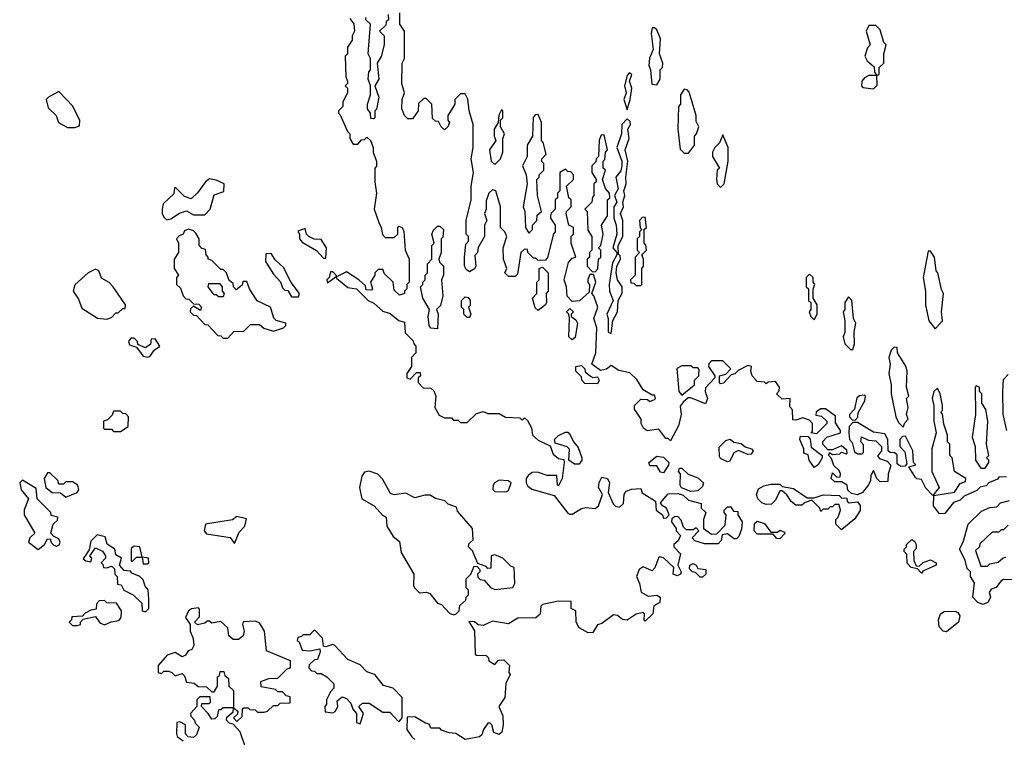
# Model space of a CAD drawing. Extents: x 2551545 to 2886624, y 315747 to 489036.
# Tile 95 of 119: x 2704283 to 2708598, y 375550 to 378695. Entities that reach past the tile are written whole.
import ezdxf

# ---------------------------------------------------------------- set-up
doc = ezdxf.new("R2010")
doc.units = 0

msp = doc.modelspace()

# ---------------------------------------------------------------- linework, layer by layer
at = {"layer": '0CON10XD'}
for points in [[(2705730.7, 378700.7), (2705747, 378677), (2705750, 378645), (2705740, 378625), (2705740, 378605), (2705720, 378575), (2705720, 378545), (2705710, 378535), (2705712.5, 378445), (2705720, 378425), (2705720, 378415), (2705710, 378405), (2705720, 378395), (2705720, 378375), (2705700, 378335), (2705700, 378315), (2705680, 378295), (2705680, 378285), (2705688.3, 378278.3), (2705720, 378205), (2705730, 378195), (2705730, 378175), (2705745, 378150), (2705765, 378150), (2705781.7, 378168.3), (2705795, 378170), (2705805, 378180), (2705820, 378165), (2705832.5, 378135), (2705833, 378113), (2705847.5, 378075), (2705847, 378053), (2705840, 378045), (2705840, 377985), (2705847.5, 377935), (2705837.5, 377865), (2705856.7, 377806.7), (2705867.5, 377785), (2705873, 377753), (2705885, 377740), (2705925, 377740), (2705940, 377755), (2705940, 377785), (2705945, 377790), (2705960, 377785), (2705967, 377767), (2705972.5, 377685), (2705990, 377645), (2705990, 377545), (2705980, 377535), (2705980, 377515), (2705970, 377505), (2705970, 377495), (2705948.3, 377488.3), (2705925, 377510), (2705920, 377545), (2705881.7, 377581.7), (2705875, 377600), (2705855, 377600), (2705840, 377585), (2705840, 377575), (2705820, 377545), (2705830, 377515), (2705825, 377510), (2705801.7, 377511.7), (2705798.3, 377528.3), (2705770, 377555), (2705715, 377590), (2705675, 377570), (2705655, 377590), (2705645, 377590), (2705640, 377565), (2705630, 377555), (2705631.7, 377541.7), (2705670, 377570), (2705671.7, 377561.7), (2705721.7, 377521.7), (2705760, 377515), (2705810, 377465), (2705835, 377452.5), (2705875, 377417.5), (2705907, 377407), (2705945, 377377.5), (2705970, 377370), (2705973, 377323), (2706008.3, 377288.3), (2706010, 377275), (2706020, 377265), (2706020, 377235), (2706000, 377215), (2706000, 377175), (2705980, 377145), (2705980, 377125), (2705995, 377120), (2706021.7, 377148.3), (2706038.3, 377148.3), (2706040, 377135), (2706030, 377125), (2706030, 377105), (2706051.7, 377081.7), (2706085, 377080), (2706098.3, 377068.3), (2706107.5, 377045), (2706102.5, 376995), (2706121.7, 376961.7), (2706145, 376950), (2706175, 376950), (2706185, 376940), (2706205, 376940), (2706215, 376930), (2706245, 376930), (2706285, 376970), (2706315, 376977.5), (2706335, 376970), (2706385, 376970), (2706413, 376953), (2706475, 376950), (2706485, 376940), (2706495, 376950), (2706508.3, 376938.3), (2706527, 376907), (2706530, 376875), (2706555, 376852.5), (2706608.3, 376828.3), (2706620.7, 376790.7), (2706645, 376772.5), (2706668.3, 376768.3), (2706670, 376755), (2706660, 376685), (2706645, 376652.5), (2706640, 376655), (2706637, 376697), (2706595, 376697.5), (2706552.3, 376712.3), (2706529.5, 376710.5), (2706511.7, 376698.3), (2706503.3, 376685), (2706503.3, 376665), (2706510.5, 376650.5), (2706528.3, 376638.3), (2706625, 376610), (2706685, 376532.5), (2706695, 376527.5), (2706705, 376527.5), (2706745, 376552.5), (2706765, 376557.5), (2706805, 376552.5), (2706820, 376565), (2706837.5, 376615), (2706820, 376645), (2706823, 376667), (2706835, 376690), (2706860, 376685), (2706867.5, 376665), (2706863, 376623), (2706884.1, 376574.1), (2706895, 376562.5), (2706911.7, 376558.3), (2706930, 376575), (2706932.5, 376615), (2706941.7, 376628.3), (2706965, 376637.5), (2707005, 376640), (2707011.7, 376621.7), (2707070, 376585), (2707072.5, 376545), (2707100, 376525), (2707105, 376510), (2707118.3, 376511.7), (2707130, 376525), (2707117.5, 376555), (2707100, 376565), (2707091.7, 376578.3), (2707125, 376617.5), (2707169.3, 376619.3), (2707190.7, 376610.7), (2707215, 376590), (2707270, 376575), (2707270, 376555), (2707290, 376535), (2707280, 376505), (2707280, 376465), (2707315, 376440), (2707338.3, 376441.7), (2707375, 376480), (2707380, 376525), (2707370, 376535), (2707370, 376545), (2707385, 376560), (2707400, 376560), (2707411.7, 376541.7), (2707430, 376540), (2707430, 376525), (2707450, 376495), (2707447, 376463), (2707435, 376430), (2707425, 376420), (2707415, 376420), (2707385, 376442.5), (2707361.7, 376438.3), (2707357, 376413), (2707345, 376397.5), (2707285, 376397.5), (2707241.7, 376411.7), (2707230, 376425), (2707260, 376455), (2707248.3, 376468.3), (2707235, 376460), (2707205, 376460), (2707191.7, 376471.7), (2707181.7, 376501.7), (2707168.3, 376518.3), (2707153, 376517), (2707141.7, 376508.3), (2707140, 376495), (2707160, 376465), (2707160, 376455), (2707180, 376435), (2707169.3, 376410.7), (2707150, 376395), (2707150, 376385), (2707180, 376355), (2707167.5, 376305), (2707182.5, 376275), (2707180, 376265), (2707165, 376257.5), (2707147.5, 376265), (2707150, 376295), (2707105, 376337.5), (2707095, 376340), (2707085, 376340), (2707067, 376293), (2707055, 376280), (2707015, 376297.5), (2706997.5, 376285), (2706986.7, 376255), (2707000, 376225), (2707007, 376187), (2707038.3, 376168.3), (2707075, 376172.5), (2707090, 376165), (2707088.3, 376141.7), (2707063, 376127), (2707058.3, 376091.7), (2707025, 376060), (2707020, 376065), (2707021.7, 376091.7), (2707015, 376097.5), (2706985, 376090), (2706945, 376063.3), (2706925, 376066.7), (2706903.6, 376083.6), (2706885, 376087.5), (2706835, 376048.8), (2706815, 376042.5), (2706795, 376010), (2706775, 376007.5), (2706735, 376030), (2706722.5, 376055), (2706720, 376105), (2706700, 376115), (2706700, 376145), (2706645, 376147.5), (2706575, 376132.5), (2706567.5, 376125), (2706565, 376090), (2706545, 376073.3), (2706467, 376073), (2706425, 376047.5), (2706355, 376060), (2706315, 376040), (2706293, 376043), (2706277, 376057), (2706251.7, 376058.3), (2706276.7, 376016.7), (2706280, 375915), (2706285, 375910), (2706328.3, 375908.3), (2706338.3, 375898.3), (2706340, 375885), (2706365, 375870), (2706381.7, 375888.3), (2706405, 375890), (2706430, 375865), (2706427.5, 375835), (2706432.5, 375825), (2706413.6, 375786.4), (2706410, 375725), (2706383.3, 375685), (2706400, 375645), (2706402.5, 375605), (2706397, 375573), (2706385, 375562.5), (2706360.7, 375570.7), (2706352.5, 375605), (2706345, 375612.5), (2706335, 375612.5), (2706316.2, 375585), (2706308.3, 375561.7), (2706298.3, 375551.7), (2706235, 375540), (2706195, 375567.5), (2706165, 375570), (2706131.7, 375581.7), (2706125, 375590), (2706085, 375590), (2706078.3, 375608.3), (2706061.7, 375611.7), (2706015, 375640), (2705981.7, 375638.3), (2705980, 375585), (2706001.7, 375551.7), (2706015, 375540)], [(2705898.3, 378718.3), (2705900, 378695), (2705890, 378685), (2705888.3, 378671.7), (2705860, 378645), (2705880, 378625), (2705880, 378585), (2705867, 378533), (2705850, 378505), (2705857.5, 378435), (2705840, 378405), (2705857.5, 378355), (2705847, 378303), (2705840, 378295), (2705840, 378265), (2705835, 378260), (2705821.7, 378261.7), (2705820, 378285), (2705807.5, 378305), (2705807.5, 378325), (2705820, 378365), (2705820, 378405), (2705810, 378435), (2705813.6, 378466.4), (2705820, 378475), (2705820, 378525), (2705810, 378545), (2705820, 378675), (2705800, 378695), (2705800, 378705)], [(2706176.7, 378303.3), (2706160, 378275), (2706160, 378255), (2706167.5, 378245), (2706160, 378225), (2706145, 378212.5), (2706130, 378225), (2706118.3, 378248.3), (2706105, 378250), (2706091.7, 378261.7), (2706090, 378325), (2706065, 378350), (2706055, 378350), (2706031.7, 378328.3), (2706030, 378295), (2706005, 378260), (2705985, 378260), (2705970, 378275), (2705957.5, 378305), (2705960, 378345), (2705970, 378375), (2705957.5, 378415), (2705960, 378505), (2705970, 378525), (2705970, 378645), (2705950, 378675), (2705950, 378725)], [(2707075, 378410), (2707090, 378435), (2707090, 378475), (2707100, 378485), (2707102.5, 378505), (2707087.5, 378545), (2707091.7, 378611.7), (2707075, 378650), (2707065, 378660), (2707055, 378660), (2707050, 378635), (2707060, 378565), (2707043, 378527), (2707040, 378495), (2707047.5, 378475), (2707053, 378413), (2707075, 378410)], [(2708025, 378392.5), (2708041.7, 378408.3), (2708040, 378450), (2708050, 378455), (2708050, 378485), (2708070, 378505), (2708070, 378545), (2708080, 378585), (2708070, 378595), (2708055, 378650), (2708035, 378670), (2708005, 378670), (2707992.5, 378645), (2708010, 378585), (2707998.3, 378571.7), (2707987.5, 378535), (2707997.5, 378515), (2708028.3, 378488.3), (2708030, 378465), (2708040, 378450), (2708005, 378450), (2707985, 378440), (2707973.3, 378425), (2707972.5, 378405), (2707978.3, 378398.3), (2708025, 378392.5)], [(2706945, 378300), (2706959.2, 378345), (2706966, 378395), (2706955.8, 378425), (2706966.2, 378455), (2706955, 378462.5), (2706945, 378450), (2706934, 378405), (2706941.2, 378375), (2706931.2, 378345), (2706945, 378300)], [(2707215, 378110), (2707240, 378145), (2707240, 378185), (2707250, 378195), (2707260, 378225), (2707248.3, 378248.3), (2707247.5, 378275), (2707217, 378377), (2707208.3, 378388.3), (2707195, 378390), (2707180, 378365), (2707180, 378325), (2707170, 378315), (2707167.5, 378215), (2707178.3, 378128.3), (2707195, 378110), (2707215, 378110)], [(2704525, 378222.5), (2704545, 378230), (2704547, 378253), (2704516.4, 378316.4), (2704455, 378380), (2704410, 378355), (2704400, 378345), (2704408.3, 378308.3), (2704442.5, 378275), (2704454.1, 378244.1), (2704493, 378223), (2704525, 378222.5)], [(2708608.3, 376691.7), (2708575, 376690), (2708568.3, 376681.7), (2708530, 376665), (2708518.3, 376651.7), (2708493, 376647), (2708478.3, 376631.7), (2708423, 376607), (2708405, 376590), (2708375, 376580), (2708338.3, 376531.7), (2708315, 376530), (2708287.5, 376565), (2708290, 376610), (2708380, 376625), (2708405, 376662.5), (2708428.3, 376671.7), (2708430, 376685), (2708380, 376715), (2708370, 376775), (2708360, 376785), (2708360, 376835), (2708350, 376845), (2708350, 376875), (2708333, 376923), (2708327, 376967), (2708320, 376975), (2708327, 376983), (2708327.5, 377005), (2708317.5, 377055), (2708305, 377080), (2708290, 377065), (2708282.5, 377035), (2708290, 377005), (2708290, 376935), (2708300, 376885), (2708280, 376815), (2708280, 376715), (2708312.5, 376645), (2708285, 376610), (2708255, 376642.5), (2708235, 376680), (2708215, 376682.5), (2708209.3, 376689.3), (2708180, 376735), (2708210, 376745), (2708200, 376755), (2708197.5, 376805), (2708165, 376870), (2708151.7, 376868.3), (2708140, 376855), (2708140, 376825), (2708161.7, 376801.7), (2708171.7, 376748.3), (2708161.7, 376738.3), (2708145, 376737.5), (2708128.3, 376748.3), (2708128.3, 376788.3), (2708117.5, 376797.5), (2708098.3, 376798.3), (2708090, 376805), (2708087.5, 376855), (2708075, 376880), (2708025, 376887.5), (2707955, 376930), (2707935, 376930), (2707918.3, 376911.7), (2707917.5, 376885), (2707920, 376855), (2707931.7, 376841.7), (2707941.7, 376801.7), (2707957, 376793), (2707975, 376792.5), (2707981.7, 376798.3), (2707981.7, 376831.7), (2707970, 376845), (2707973, 376867), (2708003, 376853), (2708035, 376850), (2708060, 376825), (2708060, 376805), (2708043, 376783), (2708051.7, 376771.7), (2708085, 376760), (2708100, 376745), (2708100, 376735), (2708090, 376705), (2708088.3, 376671.7), (2708055, 376670), (2708040, 376685), (2708025, 376720), (2708013, 376697), (2708012.5, 376675), (2708003.6, 376656.4), (2707976.4, 376623.6), (2707955, 376612.5), (2707928.3, 376618.3), (2707913, 376633), (2707910, 376655), (2707885, 376670), (2707855, 376670), (2707840, 376685), (2707845, 376710), (2707865, 376690), (2707878.3, 376691.7), (2707880, 376705), (2707875, 376720), (2707851.7, 376741.7), (2707841.7, 376771.7), (2707830, 376785), (2707831.7, 376798.3), (2707845, 376790), (2707877, 376793), (2707885, 376800), (2707905, 376792.5), (2707910, 376795), (2707908.3, 376808.3), (2707885, 376827.5), (2707845, 376810), (2707825, 376810), (2707802.5, 376835), (2707803, 376847), (2707820, 376865), (2707880, 376885), (2707880, 376895), (2707858.3, 376928.3), (2707858.3, 376958.3), (2707815, 376990), (2707795, 376990), (2707773.6, 376976.4), (2707771.7, 376961.7), (2707797, 376957), (2707820, 376935), (2707820, 376925), (2707775, 376880), (2707750, 376885), (2707757.5, 376892.5), (2707757.5, 376925), (2707745, 376940), (2707715, 376950), (2707685, 376940), (2707671.7, 376941.7), (2707670, 376985), (2707658.3, 376998.3), (2707660, 377035), (2707625, 377032.5), (2707600, 377055), (2707611.7, 377068.3), (2707612.5, 377085), (2707595, 377110), (2707563, 377107), (2707555, 377100), (2707546.7, 377106.7), (2707515, 377110), (2707493.3, 377135), (2707487.5, 377155), (2707490, 377175), (2707475, 377180), (2707431.7, 377158.3), (2707417, 377143), (2707401.7, 377138.3), (2707368.3, 377101.7), (2707355, 377100), (2707350, 377105), (2707350, 377135), (2707378.3, 377141.7), (2707400, 377165), (2707365, 377200), (2707315, 377200), (2707303, 377187), (2707302.5, 377175), (2707330, 377135), (2707330, 377125), (2707288.3, 377081.7), (2707287.5, 377065), (2707297.5, 377035), (2707288.3, 377011.7), (2707225, 377037.5), (2707212.5, 377037.5), (2707190.7, 377019.3), (2707178.3, 377001.7), (2707182.5, 376965), (2707170, 376915), (2707135, 376850), (2707125, 376860), (2707115, 376860), (2707085, 376900), (2707033.9, 376893.9), (2707017.5, 376905), (2707007.5, 376925), (2707007.5, 376945), (2706978.3, 376988.3), (2706977.5, 377005), (2707005, 377032.5), (2707035, 377030), (2707045, 377022.5), (2707065, 377030), (2707070, 377035), (2707065, 377050), (2707055, 377050), (2707015, 377072.5), (2706988.3, 377118.3), (2706957, 377147), (2706908.3, 377158.3), (2706875, 377180), (2706855, 377163.3), (2706828.3, 377158.3), (2706790, 377185), (2706807.5, 377235), (2706812.5, 377345), (2706800, 377385), (2706817.5, 377435), (2706800, 377485), (2706790, 377495), (2706807.5, 377545), (2706798.3, 377578.3), (2706781.7, 377578.3), (2706773, 377557), (2706773, 377543), (2706780, 377535), (2706778.3, 377501.7), (2706737, 377463), (2706705, 377460), (2706683, 377483), (2706680, 377525), (2706670, 377555), (2706688.3, 377631.7), (2706705, 377650), (2706720, 377655), (2706700, 377715), (2706700, 377745), (2706710, 377755), (2706710, 377785), (2706690, 377795), (2706677.5, 377845), (2706680, 377855), (2706700, 377875), (2706700, 377905), (2706690, 377915), (2706680, 377965), (2706710, 377995), (2706710, 378015), (2706698.3, 378028.3), (2706685, 378030), (2706675, 378040), (2706650, 378025), (2706650, 377945), (2706640, 377935), (2706640, 377915), (2706630, 377905), (2706630, 377865), (2706613, 377847), (2706610, 377835), (2706610, 377825), (2706630, 377795), (2706630, 377765), (2706623, 377757), (2706597, 377653), (2706588.3, 377641.7), (2706555, 377640), (2706545, 377650), (2706535, 377650), (2706510, 377675), (2706508.3, 377688.3), (2706495, 377690), (2706480, 377675), (2706465, 377580), (2706455, 377570), (2706425, 377570), (2706410, 377585), (2706417.5, 377605), (2706403.3, 377645), (2706402.5, 377695), (2706417.5, 377745), (2706410, 377765), (2706390, 377785), (2706390, 377875), (2706370, 377945), (2706355, 377950), (2706340, 377935), (2706328.3, 377901.7), (2706327.5, 377865), (2706320, 377845), (2706330, 377815), (2706320, 377795), (2706320, 377745), (2706293, 377697), (2706290, 377675), (2706278.3, 377661.7), (2706282.5, 377615), (2706276.4, 377603.6), (2706255, 377590), (2706240, 377600), (2706232.5, 377615), (2706232.5, 377655), (2706238.3, 377711.7), (2706250, 377725), (2706250, 377745), (2706240, 377755), (2706240, 377815), (2706262.5, 377905), (2706262.5, 377965), (2706272.5, 378025), (2706262.5, 378085), (2706270, 378135), (2706270, 378235), (2706252.5, 378295), (2706247, 378347), (2706235, 378370), (2706215, 378370), (2706190, 378345), (2706190, 378325), (2706176.7, 378303.3)], [(2706365, 378060), (2706390, 378085), (2706400, 378115), (2706400, 378175), (2706407.5, 378195), (2706390, 378225), (2706390, 378255), (2706400, 378265), (2706400, 378295), (2706395, 378300), (2706383, 378277), (2706380, 378245), (2706362.5, 378215), (2706362.5, 378185), (2706370, 378165), (2706342.5, 378125), (2706350, 378075), (2706365, 378060)], [(2706515, 377760), (2706530, 377775), (2706530, 377795), (2706550, 377815), (2706551.7, 377838.3), (2706570, 377855), (2706552.5, 377925), (2706550, 377995), (2706560, 378005), (2706560, 378015), (2706580, 378035), (2706580, 378065), (2706570, 378075), (2706573, 378087), (2706590, 378105), (2706577, 378157), (2706570, 378165), (2706570, 378245), (2706555, 378280), (2706541.7, 378278.3), (2706533, 378267), (2706530, 378185), (2706507.5, 378145), (2706507.5, 378095), (2706487.5, 378055), (2706502.5, 378015), (2706507.5, 377975), (2706490, 377875), (2706497.5, 377855), (2706500, 377785), (2706515, 377760)], [(2706875, 377320), (2706883, 377377), (2706903.3, 377415), (2706906.7, 377465), (2706923, 377497), (2706923.3, 377525), (2706903.8, 377555), (2706897.5, 377585), (2706900, 377615), (2706916.7, 377645), (2706915, 377660), (2706907.5, 377667.5), (2706906.2, 377705), (2706926.7, 377745), (2706926.7, 377815), (2706916.2, 377845), (2706930, 377875), (2706926.2, 377895), (2706935.9, 377924.1), (2706931.2, 377945), (2706940.8, 377975), (2706939.2, 378005), (2706948.8, 378075), (2706937.5, 378125), (2706953.9, 378173.9), (2706948, 378215), (2706960, 378235), (2706958.3, 378248.3), (2706945, 378260), (2706922, 378235), (2706920, 378195), (2706900, 378135), (2706922, 378075), (2706922.5, 378055), (2706917.8, 378032.2), (2706896.2, 378005), (2706906.2, 377953.8), (2706890, 377925), (2706900, 377895), (2706887.5, 377875), (2706887.5, 377825), (2706897.5, 377795), (2706900, 377755), (2706883.3, 377695), (2706900, 377675), (2706900, 377665), (2706880.7, 377629.3), (2706866.7, 377535), (2706868.8, 377505), (2706883.8, 377465), (2706856.7, 377405), (2706862.5, 377385), (2706862.5, 377325), (2706875, 377320)], [(2706805, 377590), (2706817, 377603), (2706820, 377645), (2706830, 377655), (2706830, 377685), (2706820, 377695), (2706830, 377705), (2706840, 377755), (2706832.5, 377795), (2706860, 377835), (2706860, 377905), (2706870, 377915), (2706867.5, 377935), (2706850, 377955), (2706837.5, 377995), (2706850, 378035), (2706840, 378045), (2706840, 378075), (2706847, 378083), (2706850, 378115), (2706860, 378125), (2706845, 378190), (2706831.7, 378188.3), (2706823, 378167), (2706820, 378095), (2706810, 378085), (2706808.3, 378071.7), (2706790, 378055), (2706790, 378025), (2706810, 377995), (2706810, 377985), (2706800, 377975), (2706800, 377925), (2706793, 377917), (2706790, 377895), (2706760, 377865), (2706770, 377855), (2706773, 377773), (2706790, 377745), (2706790, 377685), (2706780, 377675), (2706780, 377655), (2706770, 377645), (2706770, 377615), (2706791.7, 377591.7), (2706805, 377590)], [(2707355, 377960), (2707370, 377975), (2707387.5, 378075), (2707387.5, 378135), (2707365, 378190), (2707350, 378155), (2707330, 378135), (2707320, 378115), (2707320, 378095), (2707350, 378045), (2707340, 378035), (2707337.5, 377995), (2707340, 377975), (2707355, 377960)], [(2704928.3, 377818.3), (2704945, 377822.5), (2704983.3, 377846.7), (2705015, 377857.5), (2705045, 377840), (2705095, 377840), (2705117.5, 377865), (2705135, 377927.5), (2705178.3, 377941.7), (2705180, 377975), (2705145, 377992.5), (2705115, 377997.5), (2705097.5, 377985), (2705063, 377937), (2705035, 377910), (2705005, 377920), (2704968.3, 377958.3), (2704961.7, 377958.3), (2704958.3, 377931.7), (2704911.7, 377888.3), (2704907.5, 377865), (2704907.5, 377845), (2704915, 377830), (2704928.3, 377818.3)], [(2707005, 377530), (2707010, 377535), (2707010, 377605), (2707017.5, 377615), (2707017.5, 377645), (2707010, 377665), (2707030, 377685), (2707027, 377707), (2707020, 377715), (2707020, 377775), (2707030, 377785), (2707025, 377830), (2707011.7, 377828.3), (2707000, 377815), (2707003, 377783), (2707010, 377775), (2707000, 377765), (2707000, 377745), (2706990, 377735), (2706990, 377685), (2707000, 377675), (2706980, 377655), (2706980, 377575), (2706960, 377555), (2706961.7, 377541.7), (2706975, 377540), (2706985, 377530), (2707005, 377530)], [(2705625, 377650), (2705627.5, 377695), (2705605, 377732.5), (2705573.6, 377733.6), (2705550, 377745), (2705540, 377755), (2705535, 377780), (2705501.7, 377768.3), (2705510, 377755), (2705510, 377735), (2705520.7, 377720.7), (2705584.1, 377684.1), (2705615, 377650), (2705625, 377650)], [(2706115, 377340), (2706085, 377343.3), (2706077.5, 377355), (2706073.3, 377395), (2706080, 377425), (2706050, 377475), (2706040, 377525), (2706050, 377535), (2706050, 377545), (2706060, 377555), (2706060, 377575), (2706070, 377585), (2706070, 377625), (2706090, 377645), (2706090, 377705), (2706100, 377715), (2706090, 377755), (2706097, 377773), (2706115, 377790), (2706125, 377790), (2706140, 377775), (2706137.5, 377742.5), (2706130, 377735), (2706130, 377675), (2706120, 377645), (2706123, 377633), (2706140, 377615), (2706140, 377575), (2706132.5, 377555), (2706137.5, 377485), (2706127, 377443), (2706110, 377425), (2706117.5, 377405), (2706115, 377340)], [(2705195, 377300), (2705221.7, 377328.3), (2705265, 377330), (2705295, 377360), (2705335, 377360), (2705353, 377343), (2705395, 377330), (2705440, 377345), (2705450, 377355), (2705450, 377365), (2705407, 377377), (2705397.5, 377387.5), (2705382.5, 377435), (2705323.6, 377463.6), (2705290, 377515), (2705278.3, 377548.3), (2705261.7, 377548.3), (2705258.3, 377531.7), (2705231.7, 377511.7), (2705220, 377525), (2705218.3, 377538.3), (2705201.7, 377551.7), (2705190, 377585), (2705175, 377600), (2705165, 377600), (2705125, 377640), (2705110, 377645), (2705110, 377655), (2705100, 377665), (2705098.3, 377688.3), (2705081.7, 377691.7), (2705070, 377705), (2705070, 377735), (2705055, 377760), (2705045, 377770), (2705023, 377777), (2705005, 377770), (2705000, 377755), (2704981.7, 377748.3), (2704970, 377735), (2704980, 377715), (2704980, 377675), (2704960, 377645), (2704960, 377605), (2704980, 377575), (2704970, 377565), (2704970, 377535), (2704988.3, 377518.3), (2705000, 377485), (2705011.7, 377471.7), (2705025, 377470), (2705045, 377450), (2705068.3, 377448.3), (2705080, 377435), (2705075, 377420), (2705045, 377440), (2705031.7, 377428.3), (2705030, 377415), (2705045, 377400), (2705058.3, 377398.3), (2705095, 377360), (2705108.3, 377358.3), (2705151.7, 377311.7), (2705165, 377310), (2705175, 377300), (2705195, 377300)], [(2705505, 377480), (2705510, 377495), (2705473, 377543), (2705439.3, 377609.3), (2705403.3, 377643.3), (2705385, 377670), (2705361.7, 377668.3), (2705360, 377635), (2705395, 377580), (2705427, 377547), (2705435, 377520), (2705445, 377510), (2705458.3, 377508.3), (2705475, 377480), (2705505, 377480)], [(2708295, 377340), (2708327.5, 377375), (2708322.5, 377415), (2708332.5, 377495), (2708323, 377513), (2708307.5, 377585), (2708300, 377595), (2708292.5, 377655), (2708275, 377680), (2708265, 377680), (2708242.5, 377565), (2708252.5, 377505), (2708252.5, 377445), (2708267.5, 377375), (2708295, 377340)], [(2706555, 377420), (2706543, 377433), (2706530, 377475), (2706550, 377495), (2706550, 377545), (2706560, 377555), (2706560, 377605), (2706575, 377610), (2706600, 377585), (2706600, 377505), (2706590, 377495), (2706592.5, 377455), (2706587.5, 377445), (2706555, 377420)], [(2704665, 377382.5), (2704685, 377390), (2704705, 377410), (2704715, 377410), (2704735, 377430), (2704745, 377430), (2704747.5, 377445), (2704693.3, 377525), (2704675, 377543.3), (2704641.7, 377561.7), (2704630, 377595), (2704615, 377602.5), (2704583.3, 377585), (2704525, 377532.5), (2704517.5, 377505), (2704540.7, 377470.7), (2704555, 377431.2), (2704625, 377387.5), (2704665, 377382.5)], [(2707765, 377380), (2707777.5, 377405), (2707777.5, 377445), (2707760, 377475), (2707760, 377515), (2707767.5, 377535), (2707760, 377545), (2707760, 377565), (2707745, 377580), (2707730, 377565), (2707730, 377525), (2707740, 377515), (2707740, 377465), (2707750, 377455), (2707750, 377425), (2707742.5, 377415), (2707750, 377395), (2707765, 377380)], [(2705175, 377480), (2705155, 377480), (2705145, 377490), (2705135, 377490), (2705110, 377525), (2705111.7, 377538.3), (2705158.3, 377538.3), (2705170, 377525), (2705170, 377505), (2705180, 377495), (2705175, 377480)], [(2706255, 377390), (2706245, 377390), (2706230, 377405), (2706230, 377425), (2706220, 377435), (2706220, 377465), (2706235, 377480), (2706248.3, 377478.3), (2706257.5, 377465), (2706257, 377443), (2706250, 377435), (2706260, 377405), (2706255, 377390)], [(2707935, 377250), (2707942.5, 377275), (2707940, 377325), (2707947.5, 377365), (2707937.5, 377385), (2707930, 377465), (2707915, 377480), (2707900, 377455), (2707900, 377425), (2707892.5, 377415), (2707900, 377375), (2707900, 377325), (2707892.5, 377305), (2707900, 377275), (2707925, 377250), (2707935, 377250)], [(2706705, 377292.5), (2706690, 377305), (2706692.5, 377385), (2706690, 377405), (2706680, 377415), (2706695, 377430), (2706710, 377415), (2706700, 377405), (2706700, 377395), (2706720, 377380), (2706727.5, 377365), (2706717, 377303), (2706705, 377292.5)], [(2704845, 377216.7), (2704855, 377221.2), (2704873.3, 377246.7), (2704897.5, 377265), (2704876.4, 377296.4), (2704860, 377295), (2704857, 377273), (2704835, 377257.5), (2704801.7, 377271.7), (2704800, 377285), (2704785, 377300), (2704770.7, 377299.3), (2704760, 377285), (2704765, 377270), (2704795, 377260), (2704825, 377220), (2704845, 377216.7)], [(2708155, 376910), (2708161.7, 376928.3), (2708177.5, 376945), (2708170, 376965), (2708177.5, 376995), (2708170, 377035), (2708180, 377045), (2708170, 377085), (2708172.5, 377155), (2708167, 377177), (2708130, 377235), (2708128.3, 377258.3), (2708115, 377260), (2708103, 377247), (2708092.5, 377215), (2708097.5, 377185), (2708092.5, 377145), (2708102.5, 377095), (2708102.5, 377055), (2708122.5, 376955), (2708135, 376930), (2708155, 376910)], [(2706815, 377100), (2706760.7, 377100.7), (2706747.5, 377115), (2706745, 377130), (2706720, 377155), (2706720, 377175), (2706745, 377180), (2706760, 377165), (2706761.7, 377151.7), (2706785, 377132.5), (2706795, 377127.5), (2706815, 377130), (2706822.5, 377115), (2706815, 377100)], [(2707185, 377050), (2707240, 377095), (2707240, 377115), (2707260, 377135), (2707261.7, 377161.7), (2707255, 377170), (2707235, 377170), (2707225, 377177.5), (2707185, 377177.5), (2707163, 377167), (2707172.5, 377065), (2707185, 377050)], [(2708615, 377140), (2708593, 377117), (2708590, 377065), (2708592.5, 376965), (2708607.5, 376895)], [(2708515, 376730), (2708530, 376755), (2708530, 376765), (2708520, 376775), (2708530, 376785), (2708520, 376835), (2708526.7, 376935), (2708517, 376987), (2708500, 377015), (2708500, 377055), (2708490, 377065), (2708490, 377085), (2708475, 377090), (2708470, 377085), (2708472.5, 376965), (2708457.5, 376865), (2708470, 376825), (2708472.5, 376765), (2708495, 376730), (2708515, 376730)], [(2707945, 376940), (2707957, 376953), (2707958.3, 376971.7), (2707987.5, 377025), (2707990, 377045), (2707985, 377050), (2707963, 377047), (2707952.5, 377037.5), (2707941.7, 376988.3), (2707920, 376965), (2707920, 376955), (2707931.7, 376941.7), (2707945, 376940)], [(2704725, 376890), (2704758.3, 376911.7), (2704760, 376955), (2704748.3, 376968.3), (2704735, 376970), (2704725, 376980), (2704695, 376980), (2704688.3, 376961.7), (2704668.3, 376941.7), (2704650, 376935), (2704650, 376905), (2704655, 376900), (2704685, 376900), (2704695, 376890), (2704725, 376890)], [(2706735, 376747.5), (2706715, 376747.5), (2706690, 376765), (2706692.5, 376812.5), (2706682.5, 376822.5), (2706630, 376840), (2706627.5, 376855), (2706645, 376872.5), (2706675, 376887.5), (2706685, 376887.5), (2706696.1, 376876.1), (2706710, 376845), (2706730.7, 376820.7), (2706746.7, 376775), (2706747.5, 376765), (2706735, 376747.5)], [(2707385, 376757.5), (2707355, 376772.5), (2707350.7, 376780.7), (2707348.3, 376821.7), (2707378.3, 376851.7), (2707397, 376857), (2707413, 376843), (2707445, 376837.5), (2707463, 376823), (2707490, 376815), (2707497.5, 376805), (2707488.3, 376791.7), (2707475, 376790), (2707433, 376807), (2707413.6, 376796.4), (2707395, 376760), (2707385, 376757.5)], [(2707765, 376732.5), (2707742.5, 376765), (2707738.3, 376788.3), (2707720, 376795), (2707720, 376815), (2707702.5, 376855), (2707705, 376870), (2707738.3, 376868.3), (2707747.5, 376857.5), (2707751.7, 376821.7), (2707800, 376785), (2707800, 376775), (2707782.5, 376745), (2707765, 376732.5)], [(2707105, 376710), (2707091.7, 376711.7), (2707075, 376740), (2707045, 376740), (2707040, 376755), (2707075, 376782.5), (2707105, 376777.5), (2707127.5, 376755), (2707126.7, 376743.3), (2707105, 376710)], [(2704485, 376602.5), (2704535, 376622.5), (2704542.5, 376635), (2704537.5, 376655), (2704515, 376670), (2704485, 376670), (2704475, 376660), (2704455, 376660), (2704450, 376675), (2704415, 376710), (2704405, 376710), (2704390, 376685), (2704397.5, 376645), (2704425, 376622.5), (2704461.7, 376621.7), (2704485, 376602.5)], [(2706185, 376087.5), (2706195, 376090), (2706210, 376105), (2706211.7, 376128.3), (2706238.3, 376151.7), (2706240, 376165), (2706250, 376175), (2706250, 376195), (2706240, 376205), (2706240, 376245), (2706260, 376265), (2706275, 376300), (2706288.3, 376298.3), (2706300, 376285), (2706300, 376275), (2706290, 376265), (2706291.7, 376251.7), (2706301.7, 376241.7), (2706318.3, 376238.3), (2706347, 376207), (2706365, 376197.5), (2706445, 376207.5), (2706453.3, 376225), (2706450, 376295), (2706435, 376300), (2706400, 376335), (2706365, 376350), (2706350, 376345), (2706348.3, 376291.7), (2706335, 376290), (2706328.3, 376298.3), (2706291.7, 376311.7), (2706267, 376367), (2706250, 376385), (2706251.7, 376398.3), (2706270, 376415), (2706267.5, 376465), (2706201.7, 376541.7), (2706198.3, 376558.3), (2706161.7, 376571.7), (2706147, 376587), (2706105, 376597.5), (2706081.7, 376611.7), (2706058.3, 376611.7), (2706015, 376600), (2705975, 376620), (2705925, 376612.5), (2705908.3, 376618.3), (2705875, 376680), (2705853, 376703), (2705815, 376716.7), (2705795, 376712.5), (2705782.5, 376695), (2705772.5, 376645), (2705782.5, 376595), (2705837.5, 376565), (2705873.6, 376523.6), (2705890, 376515), (2705892.5, 376475), (2705920.7, 376430.7), (2705948.3, 376408.3), (2705955, 376360), (2706010, 376265), (2706008.8, 376215), (2706013.8, 376205), (2706035, 376183.8), (2706066.7, 376186.7), (2706080.7, 376180.7), (2706115, 376137.5), (2706132.5, 376132.5), (2706167.5, 376095), (2706185, 376087.5)], [(2707225, 376627.5), (2707183.6, 376643.6), (2707177.5, 376655), (2707180, 376705), (2707170, 376715), (2707175, 376730), (2707185, 376730), (2707213, 376703), (2707255, 376687.5), (2707280, 376665), (2707275, 376650), (2707255, 376630), (2707225, 376627.5)], [(2704365, 376373.3), (2704392.5, 376395), (2704405, 376420), (2704418.3, 376418.3), (2704420, 376405), (2704432.3, 376392.3), (2704445, 376387.5), (2704456.1, 376393.9), (2704460, 376405), (2704455, 376420), (2704431.7, 376431.7), (2704420, 376445), (2704430, 376485), (2704448.3, 376501.7), (2704450, 376515), (2704421.7, 376521.7), (2704420, 376535), (2704360, 376595), (2704355, 376640), (2704295, 376677.5), (2704283.3, 376665), (2704290, 376635), (2704322.5, 376595), (2704303, 376547), (2704303.3, 376525), (2704350, 376445), (2704327.5, 376425), (2704322.5, 376405), (2704365, 376373.3)], [(2706415, 376626.7), (2706425, 376632.5), (2706437.5, 376665), (2706424.1, 376674.1), (2706385, 376677.5), (2706364.4, 376665.6), (2706358.8, 376655), (2706356.7, 376636.7), (2706365, 376627.5), (2706415, 376626.7)], [(2707885, 376460), (2707860, 376485), (2707860, 376505), (2707870, 376515), (2707880, 376545), (2707875, 376570), (2707855, 376570), (2707845, 376560), (2707835, 376560), (2707825, 376550), (2707805, 376550), (2707795, 376540), (2707790, 376555), (2707755, 376590), (2707725, 376580), (2707711.7, 376568.3), (2707685, 376567.5), (2707663.6, 376583.6), (2707645, 376612.5), (2707625, 376630), (2707615, 376630), (2707595, 376590), (2707578.3, 376571.7), (2707555, 376570), (2707535, 376577.5), (2707517.5, 376595), (2707512.5, 376615), (2707521.2, 376638.8), (2707545, 376652.5), (2707575, 376660), (2707615, 376660), (2707625, 376650), (2707675, 376640), (2707735, 376600), (2707765, 376600), (2707805, 376612.5), (2707875, 376610), (2707885, 376600), (2707908.3, 376598.3), (2707910, 376585), (2707918.3, 376578.3), (2707955, 376582.5), (2707966.4, 376566.4), (2707966.1, 376543.9), (2707943, 376507), (2707885, 376460)], [(2708505, 376132.5), (2708481.7, 376141.7), (2708460, 376165), (2708467, 376227), (2708450, 376255), (2708450, 376275), (2708435, 376290), (2708427, 376327), (2708402.5, 376375), (2708417.5, 376405), (2708440, 376485), (2708498.3, 376541.7), (2708535, 376557.5), (2708565, 376560), (2708581.7, 376578.3), (2708621.7, 376588.3)], [(2705225, 376400), (2705245, 376450), (2705270, 376475), (2705277, 376507), (2705235, 376517.5), (2705216.4, 376503.6), (2705097.5, 376485), (2705092.5, 376455), (2705101.7, 376441.7), (2705206.2, 376426.2), (2705225, 376400)], [(2707615, 376420), (2707601.7, 376421.7), (2707585, 376440), (2707515, 376440), (2707502.5, 376455), (2707503, 376487), (2707515, 376497.5), (2707547, 376487), (2707575, 376450), (2707605, 376450), (2707615, 376457.5), (2707635, 376450), (2707637, 376443), (2707615, 376420)], [(2708615, 376480), (2708595, 376460), (2708585, 376460), (2708575, 376450), (2708545, 376450), (2708491.7, 376398.3), (2708490, 376385), (2708471.7, 376368.3), (2708495, 376300), (2708525, 376300), (2708535, 376310), (2708571.7, 376318.3), (2708593, 376337), (2708605, 376340)], [(2704835, 376100), (2704850, 376115), (2704850, 376155), (2704846.4, 376196.4), (2704833, 376213), (2704825, 376240), (2704810, 376255), (2704775, 376270), (2704768.3, 376278.3), (2704741.7, 376281.7), (2704720, 376305), (2704730, 376335), (2704705, 376350), (2704700, 376375), (2704667, 376397), (2704658.3, 376428.3), (2704622.5, 376437.5), (2704595, 376410), (2704587.5, 376372.5), (2704561.7, 376331.7), (2704573, 376323), (2704595, 376320), (2704600, 376335), (2704590, 376345), (2704615, 376380), (2704646.4, 376366.4), (2704660, 376345), (2704660, 376335), (2704640, 376315), (2704648.3, 376308.3), (2704650, 376295), (2704665, 376292.5), (2704685, 376300), (2704698.3, 376288.3), (2704700, 376265), (2704710, 376255), (2704711.7, 376221.7), (2704728.3, 376218.3), (2704740, 376195), (2704780, 376175), (2704818.3, 376138.3), (2704820, 376105), (2704835, 376100)], [(2708235, 376270), (2708218.3, 376288.3), (2708190, 376295), (2708173, 376313), (2708171.7, 376351.7), (2708160, 376365), (2708160, 376375), (2708170, 376385), (2708170, 376395), (2708193, 376417), (2708205, 376410), (2708212.5, 376395), (2708211.7, 376378.3), (2708200, 376365), (2708202.5, 376325), (2708211.7, 376301.7), (2708225, 376300), (2708243, 376317), (2708275, 376327.5), (2708300, 376315), (2708300, 376305), (2708241.7, 376278.3), (2708235, 376270)], [(2704845, 376310), (2704850, 376315), (2704847.5, 376335), (2704820, 376340), (2704810, 376385), (2704785, 376387.5), (2704771.7, 376378.3), (2704771.7, 376321.7), (2704778.3, 376321.7), (2704795, 376340), (2704820, 376340), (2704825, 376310), (2704845, 376310)], [(2707275, 376252.5), (2707265, 376252.5), (2707245, 376272.5), (2707230, 376275), (2707218.3, 376288.3), (2707220, 376305), (2707235, 376312.5), (2707247.5, 376305), (2707255, 376290), (2707290, 376285), (2707290, 376265), (2707275, 376252.5)], [(2708635, 376240), (2708595, 376242.5), (2708582.5, 376235), (2708562.5, 376207.5), (2708540.7, 376199.3), (2708532.5, 376185), (2708537.5, 376165), (2708527, 376143), (2708505, 376132.5)], [(2704535, 376040), (2704550, 376045), (2704550, 376055), (2704561.7, 376068.3), (2704615, 376080), (2704635, 376052.5), (2704655, 376042.5), (2704683.6, 376056.4), (2704718.3, 376061.7), (2704727, 376073), (2704730, 376095), (2704730, 376105), (2704708.3, 376138.3), (2704665, 376140), (2704655, 376150), (2704631.7, 376148.3), (2704620, 376135), (2704618.3, 376111.7), (2704595, 376107.5), (2704570, 376095), (2704558.3, 376081.7), (2704511.7, 376078.3), (2704510, 376065), (2704500, 376055), (2704515, 376040), (2704535, 376040)], [(2705272.5, 375505), (2705250, 375575), (2705218.3, 375608.3), (2705201.7, 375611.7), (2705190, 375625), (2705191.7, 375638.3), (2705218.3, 375661.7), (2705220, 375680), (2705240, 375665), (2705238.3, 375651.7), (2705220, 375635), (2705235, 375620), (2705258.3, 375641.7), (2705260, 375675), (2705265, 375680), (2705285, 375680), (2705291.7, 375671.7), (2705315, 375670), (2705325, 375660), (2705355, 375660), (2705370, 375665), (2705395, 375690), (2705415, 375690), (2705425, 375700), (2705468.3, 375701.7), (2705468.3, 375728.3), (2705451.7, 375731.7), (2705435, 375750), (2705415, 375750), (2705405, 375760), (2705341.7, 375771.7), (2705340, 375795), (2705375, 375807.5), (2705415, 375810), (2705455, 375850), (2705470, 375855), (2705470, 375885), (2705365, 375930), (2705356.7, 376015), (2705335, 376052.5), (2705315, 376060), (2705263, 376057), (2705260, 376045), (2705266.7, 376015), (2705262.5, 375995), (2705241.7, 375978.3), (2705218.3, 375978.3), (2705200, 375995), (2705195, 376030), (2705165, 376057.5), (2705125, 376050), (2705115, 376060), (2705105, 376060), (2705095, 376050), (2705062.5, 376042.5), (2705050, 376055), (2705071.7, 376078.3), (2705071.7, 376111.7), (2705067.5, 376117.5), (2705036.7, 376113.3), (2705022.5, 376105), (2705010, 376075), (2705030, 376045), (2705030, 376015), (2705043, 375983), (2705046.7, 375953.3), (2705037.5, 375935), (2705021.2, 375928.8), (2705009.3, 375910.7), (2704995, 375902.5), (2704965, 375922.5), (2704929.3, 375910.7), (2704890, 375865), (2704890, 375835), (2704905, 375830), (2704915, 375840), (2704935, 375840), (2704950, 375835), (2704965, 375820), (2704995, 375830), (2705005, 375820), (2705015, 375792.5), (2705047.5, 375787.5), (2705065, 375772.5), (2705101.7, 375771.7), (2705125, 375750), (2705135, 375750), (2705150, 375775), (2705150, 375815), (2705158.3, 375821.7), (2705161.7, 375838.3), (2705178.3, 375838.3), (2705181.7, 375821.7), (2705198.3, 375808.3), (2705200, 375775), (2705220, 375755), (2705220, 375680), (2705175, 375680), (2705165, 375670), (2705155, 375670), (2705148.3, 375641.7), (2705138.3, 375631.7), (2705125, 375630), (2705110, 375655), (2705080, 375685), (2705081.7, 375698.3), (2705111.7, 375698.3), (2705120, 375705), (2705118.3, 375728.3), (2705073, 375727), (2705060, 375715), (2705060, 375685), (2705032.5, 375655), (2705033, 375643), (2705050, 375625), (2705051.7, 375611.7), (2705070, 375595), (2705058.3, 375561.7), (2705045, 375550), (2705021.7, 375551.7), (2705010, 375565), (2705010, 375605), (2704985, 375617.5), (2704972.5, 375615), (2704970, 375565), (2704973.6, 375553.6), (2705000, 375535)], [(2708345, 376012.5), (2708330, 376015), (2708313.3, 376035), (2708310, 376065), (2708318.8, 376091.2), (2708335, 376101.2), (2708383, 376103), (2708395, 376097.5), (2708403, 376083), (2708397.5, 376055), (2708345, 376012.5)], [(2705775, 375610), (2705790, 375655), (2705770, 375685), (2705785, 375700), (2705815, 375700), (2705875, 375660), (2705905, 375660), (2705941.7, 375621.7), (2705948.3, 375621.7), (2705960, 375635), (2705960, 375725), (2705920, 375765), (2705877, 375777), (2705840, 375825), (2705805, 375837.5), (2705775, 375867.5), (2705720.7, 375890.7), (2705665, 375952.5), (2705655, 375956.7), (2705625, 375947.5), (2705615, 375950), (2705610, 375985), (2705578.3, 376018.3), (2705571.7, 376018.3), (2705555, 376000), (2705525, 376000), (2705518.3, 375991.7), (2705501.7, 375988.3), (2705500, 375975), (2705508.3, 375968.3), (2705521.7, 375931.7), (2705555, 375930), (2705598.3, 375938.3), (2705600, 375925), (2705588.3, 375891.7), (2705575, 375890), (2705551.7, 375868.3), (2705550, 375855), (2705561.7, 375841.7), (2705575, 375840), (2705585, 375830), (2705605, 375830), (2705630, 375815), (2705660, 375785), (2705660, 375765), (2705645, 375750), (2705627.5, 375715), (2705627.5, 375695), (2705620, 375685), (2705621.7, 375661.7), (2705655, 375657.5), (2705666.4, 375663.6), (2705677.5, 375685), (2705675, 375710), (2705697, 375727), (2705715, 375720), (2705735, 375700), (2705743, 375673), (2705760, 375655), (2705760, 375615), (2705775, 375610)]]:
    msp.add_lwpolyline(points, dxfattribs=at)

doc.saveas('drawing.dxf')
